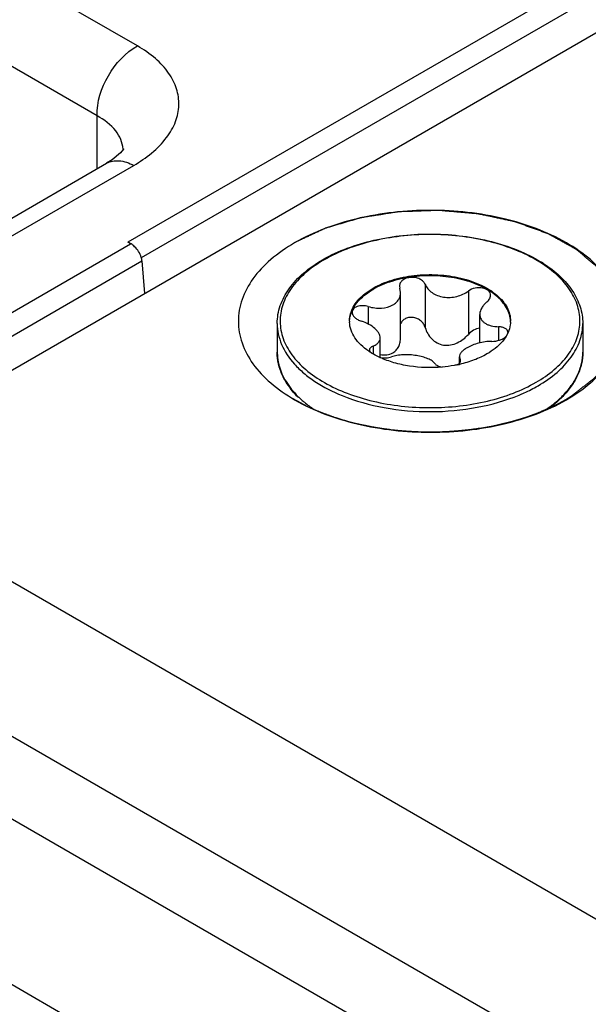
# Model space of a CAD drawing. Header units: inches. Extents: x 0 to 34, y 0 to 22.
# Tile 28 of 157: x 2.332 to 2.626, y 7.256 to 7.765. Entities that reach past the tile are written whole.
import ezdxf

# ---------------------------------------------------------------- set-up
doc = ezdxf.new("R2010")
doc.units = ezdxf.units.IN
doc.header["$LTSCALE"] = 1.87
doc.header["$MEASUREMENT"] = 0
doc.layers.get('0').update_dxf_attribs({"linetype": 'CONTINUOUS'})
doc.layers.add('02___PRT_ALL_AXES', color=7, linetype='CONTINUOUS')
doc.layers.add('COSMETIC', color=7, linetype='CONTINUOUS')

msp = doc.modelspace()

# ---------------------------------------------------------------- linework, layer by layer
at = {"color": 7, "linetype": 'CONTINUOUS'}
for p, q in [((4.0238500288, 8.5946721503), (2.3874974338, 7.6499072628)), ((4.028805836, 8.5854319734), (2.3944035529, 7.6417931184)), ((2.2327003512, 7.5291194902), (4.0352848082, 8.5698358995)), ((2.3924588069, 7.7514038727), (2.0116434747, 7.971262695)), ((2.3715922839, 7.7152622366), (1.9907773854, 7.9351208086)), ((2.3715925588, 7.6878869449), (2.3715922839, 7.7152622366)), ((2.2927768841, 7.6423819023), (2.3764911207, 7.6907151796)), ((2.3068217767, 7.641331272), (2.3905261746, 7.6896588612)), ((2.3764911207, 7.6907151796), (2.376503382, 7.6907222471)), ((2.2048011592, 7.5428469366), (2.3889180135, 7.6491486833)), ((2.3882004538, 7.6495319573), (2.3874974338, 7.6499072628)), ((2.3889180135, 7.6491486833), (2.3882004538, 7.6495319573)), ((2.2102031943, 7.5337045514), (2.3947682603, 7.6402650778)), ((2.3947682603, 7.6402650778), (2.3960812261, 7.6234469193)), ((2.5279443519, 7.6272190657), (2.528128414, 7.6260968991)), ((2.5412429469, 7.6281257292), (2.5412429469, 7.6057447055)), ((2.5284965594, 7.6238563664), (2.528128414, 7.6260968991)), ((2.5284965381, 7.6006143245), (2.5284965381, 7.6238563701)), ((2.5635847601, 7.6246695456), (2.5635847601, 7.602288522)), ((2.5117731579, 7.616654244), (2.5117731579, 7.6075815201)), ((2.5694764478, 7.5978614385), (2.5694764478, 7.6126320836)), ((2.5791718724, 7.6062279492), (2.5791718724, 7.5991704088)), ((2.5841008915, 7.6032928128), (2.5829435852, 7.6010825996)), ((2.5142457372, 7.5961838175), (2.5142457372, 7.5922718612)), ((2.5179546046, 7.5903692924), (2.5179546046, 7.6004591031)), ((2.5123913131, 7.5941025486), (2.5126352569, 7.5931979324)), ((2.5581593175, 7.5866531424), (2.5589845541, 7.5873503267)), ((2.5589344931, 7.5905998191), (2.5593026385, 7.5892137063)), ((2.5589345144, 7.5873569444), (2.5589345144, 7.590599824)), ((2.5593026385, 7.5892137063), (2.5593026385, 7.5879342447)), ((2.5594867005, 7.5885225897), (2.5593026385, 7.5892137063)), ((2.2327003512, 7.5291194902), (3.7335407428, 6.6626284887)), ((2.2124506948, 7.4609769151), (3.7132910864, 6.5944859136))]:
    msp.add_line(p, q, dxfattribs=at)
at = {"color": 3, "linetype": 'CONTINUOUS'}
for p, q in [((2.0660164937, 7.5027744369), (3.6838694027, 6.5687277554)), ((2.0288935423, 7.4384752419), (3.6467464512, 6.5044285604))]:
    msp.add_line(p, q, dxfattribs=at)
at = {"color": 7, "linetype": 'CONTINUOUS'}
msp.add_lwpolyline([(2.3852427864, 7.6981946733), (2.3851998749, 7.6981094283), (2.3836943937, 7.6961372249), (2.3793352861, 7.6925028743), (2.376503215, 7.6907225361)], dxfattribs=at)
for centre, radius, start, end in [((2.3701864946, 7.6970212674), 0.0148915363, 2.8451801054, 4.2198227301), ((2.5255923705, 7.5760303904), 0.0748476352, 119.5343765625, 119.9992714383), ((2.5251783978, 7.5779530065), 0.0725432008, 119.9993018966, 120.4726052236), ((2.5633160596, 7.5797609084), 0.0704458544, 57.837451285, 60.1357045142), ((2.5644546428, 7.5803819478), 0.0697699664, 57.0896555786, 58.4783492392), ((2.5159648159, 7.6091341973), 0.0138830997, 179.9965778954, 182.4821863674), ((2.571451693, 7.6091360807), 0.0138976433, 357.5354749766, 359.9956545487), ((2.5820124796, 7.6032987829), 0.0020071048, 0.0015068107, 1.4520090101), ((2.5317883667, 7.622717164), 0.0352357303, 235.9357533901, 236.9837442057), ((2.4927426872, 7.5934060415), 0.0280405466, 193.8577078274, 195.2020492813), ((2.5370198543, 7.632182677), 0.046061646, 245.2149251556, 245.4710009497), ((2.5203826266, 7.6040384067), 0.0139074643, 259.0978376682, 259.9095380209), ((2.5449587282, 7.6484036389), 0.0632064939, 282.0591864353, 282.8227786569), ((2.5108547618, 7.6058823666), 0.0502804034, 225.234813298, 228.1968440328), ((2.5767469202, 7.6057069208), 0.050035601, 312.659480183, 315.173899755), ((2.5777149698, 7.6038731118), 0.0483254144, 315.2294440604, 315.7227228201)]:
    msp.add_arc(centre, radius, start, end, dxfattribs=at)
for points, knots in [([(2.3715927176, 7.7152619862), (2.3713871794, 7.7224376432), (2.3760593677, 7.7367775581), (2.3861418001, 7.747993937), (2.3924588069, 7.7514038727)], [0, 0, 0, 0, 0.5000001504, 1, 1, 1, 1]), ([(2.3905261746, 7.6896588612), (2.3969616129, 7.6933742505), (2.4056528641, 7.7000765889), (2.4124913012, 7.7118606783), (2.4143816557, 7.7207131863), (2.4130777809, 7.7295683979), (2.4087331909, 7.7379038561), (2.4016862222, 7.7454083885), (2.3957441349, 7.7495069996), (2.3924588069, 7.7514038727)], [0, 0, 0, 0, 0.2803426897, 0.3986891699, 0.5077231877, 0.6152350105, 0.7295362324, 0.8568807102, 1, 1, 1, 1]), ([(2.3850376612, 7.6981170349), (2.384790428, 7.7014680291), (2.381444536, 7.7087459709), (2.3752082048, 7.7132637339), (2.3715922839, 7.7152622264)], [0, 0, 0, 0, 0.4485189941, 1, 1, 1, 1]), ([(2.3765034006, 7.6907222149), (2.3784023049, 7.6918143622), (2.383516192, 7.692680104), (2.3881888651, 7.6909140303), (2.3905261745, 7.6896588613)], [0, 0, 0, 0, 0.4522632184, 1, 1, 1, 1]), ([(2.6142725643, 7.5684647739), (2.6186336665, 7.5709826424), (2.6265452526, 7.5764311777), (2.6359989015, 7.5863657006), (2.6419797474, 7.5973667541), (2.6440531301, 7.6090336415), (2.6419812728, 7.6207022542), (2.6359984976, 7.6317003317), (2.6265439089, 7.6416401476), (2.609095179, 7.6536394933), (2.581102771, 7.6637590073), (2.5440021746, 7.6677963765), (2.5069099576, 7.6637667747), (2.4837102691, 7.6553620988), (2.4737345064, 7.6496026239)], [0, 0, 0, 0, 0.0604415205, 0.1145383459, 0.1631723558, 0.2086019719, 0.254029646, 0.3026721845, 0.3567536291, 0.4172072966, 0.5554551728, 0.7086027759, 0.8617436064, 1, 1, 1, 1]), ([(2.4886965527, 7.6411523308), (2.4925972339, 7.6433623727), (2.5011055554, 7.6472404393), (2.5149257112, 7.6513092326), (2.5298336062, 7.6537398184), (2.5452654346, 7.6544415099), (2.5606385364, 7.6533901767), (2.5753733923, 7.650622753), (2.588913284, 7.6462411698), (2.5971759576, 7.6421608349), (2.6009318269, 7.6398568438)], [0, 0, 0, 0, 0.1152159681, 0.2391433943, 0.369264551, 0.5024439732, 0.6352795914, 0.7643989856, 0.8867633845, 1, 1, 1, 1]), ([(2.5983943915, 7.6408520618), (2.5946388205, 7.6430101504), (2.5864313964, 7.6468148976), (2.5730733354, 7.6508558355), (2.5586188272, 7.6533380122), (2.5436105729, 7.6541673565), (2.5286085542, 7.6533147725), (2.5141714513, 7.6508116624), (2.5008389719, 7.6467536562), (2.4926519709, 7.6429395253), (2.4889075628, 7.6407777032)], [0, 0, 0, 0, 0.1142773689, 0.2375385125, 0.3672448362, 0.5002823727, 0.6332708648, 0.7628472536, 0.8859286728, 1, 1, 1, 1]), ([(2.3909854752, 7.6475864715), (2.39044027, 7.6481170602), (2.3896639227, 7.6487489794), (2.3888108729, 7.6492559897), (2.3886077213, 7.6493657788)], [0, 0, 0, 0, 0.7671449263, 1, 1, 1, 1]), ([(2.3947682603, 7.6402650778), (2.3947187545, 7.6408898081), (2.3941198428, 7.6436204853), (2.3925272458, 7.6460860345), (2.3909854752, 7.6475864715)], [0, 0, 0, 0, 0.2255855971, 1, 1, 1, 1]), ([(2.4737345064, 7.6496026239), (2.4693734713, 7.6470847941), (2.4614619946, 7.6416363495), (2.4520084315, 7.6317020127), (2.4460275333, 7.6207011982), (2.4439539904, 7.6090344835), (2.446025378, 7.5973662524), (2.4520082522, 7.5863674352), (2.4614599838, 7.576431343), (2.4693721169, 7.5709842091), (2.4737339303, 7.5684658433)], [0, 0, 0, 0, 0.1448723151, 0.2745372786, 0.391108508, 0.4999989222, 0.608884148, 0.725474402, 0.8551005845, 1, 1, 1, 1]), ([(2.4647293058, 7.6079295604), (2.4647293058, 7.6094761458), (2.4649971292, 7.6126007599), (2.4666082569, 7.6188389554), (2.470714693, 7.6264400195), (2.4783266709, 7.6344560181), (2.4846783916, 7.6388353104), (2.4881693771, 7.6408508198)], [0, 0, 0, 0, 0.1098391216, 0.2214529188, 0.4557754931, 0.7137141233, 1, 1, 1, 1]), ([(2.4883898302, 7.6404759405), (2.4850324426, 7.6385004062), (2.4789488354, 7.6342334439), (2.4717127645, 7.6264693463), (2.4671775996, 7.6178912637), (2.4656848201, 7.6088098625), (2.4674031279, 7.5997472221), (2.472144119, 7.5912153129), (2.4795689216, 7.5835116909), (2.4893513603, 7.5768424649), (2.5011323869, 7.5714065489), (2.5144867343, 7.5673847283), (2.5289254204, 7.5649203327), (2.5439131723, 7.5641036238), (2.5588909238, 7.5649639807), (2.5733029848, 7.5674695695), (2.5866120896, 7.5715250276), (2.5947850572, 7.5753339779), (2.5985234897, 7.57749235)], [0, 0, 0, 0, 0.0600545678, 0.1137891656, 0.1621850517, 0.2074989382, 0.2529415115, 0.301681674, 0.3558861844, 0.4164490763, 0.4831899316, 0.5551508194, 0.6308509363, 0.7084769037, 0.7860620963, 0.861650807, 0.9334507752, 1, 1, 1, 1]), ([(2.5985234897, 7.57749235), (2.601836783, 7.5794052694), (2.6078622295, 7.5835357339), (2.6151229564, 7.5910349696), (2.6198401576, 7.5993225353), (2.6217023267, 7.6081273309), (2.6205204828, 7.616993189), (2.6164184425, 7.6254304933), (2.6097000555, 7.6331287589), (2.603981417, 7.6374052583), (2.6008160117, 7.6393962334)], [0, 0, 0, 0, 0.1458863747, 0.2768250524, 0.3948303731, 0.5047759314, 0.6138624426, 0.7295738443, 0.8574069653, 1, 1, 1, 1]), ([(2.6023624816, 7.6389553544), (2.6054214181, 7.6369752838), (2.6109766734, 7.6327234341), (2.6175700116, 7.6251131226), (2.6217351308, 7.616759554), (2.6227017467, 7.6108094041), (2.6227017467, 7.6079295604)], [0, 0, 0, 0, 0.2832360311, 0.5402962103, 0.7761511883, 1, 1, 1, 1]), ([(2.5142758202, 7.6261316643), (2.5173575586, 7.6279108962), (2.5243353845, 7.6307898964), (2.5357078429, 7.6330655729), (2.5477367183, 7.6333984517), (2.5594398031, 7.6317541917), (2.5698684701, 7.6282708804), (2.577121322, 7.6238557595), (2.5813780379, 7.6195840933), (2.5836389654, 7.6162580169), (2.5850324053, 7.6127499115), (2.5853494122, 7.6103202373), (2.5853493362, 7.6091350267)], [0, 0, 0, 0, 0.1286815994, 0.2702736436, 0.4174296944, 0.5617770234, 0.6954485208, 0.8127135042, 0.8646779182, 0.9125114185, 0.9571404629, 1, 1, 1, 1]), ([(2.5853363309, 7.6091320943), (2.5852855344, 7.610308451), (2.5848686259, 7.6127119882), (2.5833554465, 7.6161584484), (2.5810019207, 7.6194174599), (2.576655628, 7.6235901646), (2.5693673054, 7.6278837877), (2.5589677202, 7.6312516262), (2.5473555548, 7.6328088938), (2.5354542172, 7.6324270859), (2.5242163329, 7.6301437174), (2.5173231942, 7.627288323), (2.5142758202, 7.6255289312)], [0, 0, 0, 0, 0.0428858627, 0.0877702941, 0.1359835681, 0.188355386, 0.3062701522, 0.4401493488, 0.5842593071, 0.7308769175, 0.8718362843, 1, 1, 1, 1]), ([(2.5412429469, 7.6281257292), (2.5410029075, 7.6287075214), (2.5401880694, 7.6298268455), (2.5383898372, 7.6310083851), (2.5361717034, 7.6317007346), (2.5337847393, 7.6318337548), (2.5315040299, 7.6313968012), (2.5295901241, 7.6304269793), (2.5282674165, 7.6289913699), (2.5279441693, 7.6277856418), (2.5279443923, 7.6272189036)], [0, 0, 0, 0, 0.1122867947, 0.2390570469, 0.378178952, 0.5221666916, 0.6614393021, 0.7879194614, 0.8988867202, 1, 1, 1, 1]), ([(2.5412429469, 7.6281257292), (2.5415813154, 7.6273056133), (2.5425808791, 7.6257077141), (2.544763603, 7.6237618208), (2.5475492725, 7.6223056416), (2.5518799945, 7.62117136), (2.5576089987, 7.621493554), (2.56182297, 7.6233682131), (2.5635847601, 7.6246695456)], [0, 0, 0, 0, 0.1045582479, 0.2181040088, 0.3409609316, 0.471516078, 0.741863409, 1, 1, 1, 1]), ([(2.5750397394, 7.6224305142), (2.5750398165, 7.6228649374), (2.5748311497, 7.6237764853), (2.573927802, 7.6249245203), (2.5725691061, 7.6257780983), (2.5702473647, 7.626488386), (2.5670304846, 7.6264112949), (2.5645945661, 7.6254154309), (2.5635847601, 7.6246695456)], [0, 0, 0, 0, 0.0952323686, 0.1971245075, 0.3123512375, 0.4417548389, 0.7247945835, 1, 1, 1, 1]), ([(2.5028821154, 7.6138255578), (2.5032926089, 7.6150166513), (2.5044532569, 7.6173928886), (2.5069890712, 7.6206400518), (2.5103056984, 7.6236225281), (2.5128861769, 7.6253293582), (2.5142758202, 7.6261316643)], [0, 0, 0, 0, 0.2209764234, 0.4592677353, 0.7185501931, 1, 1, 1, 1]), ([(2.5030744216, 7.6137499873), (2.5039829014, 7.6161090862), (2.5063118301, 7.6194700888), (2.5104423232, 7.6231115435), (2.5129370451, 7.6247559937), (2.5142758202, 7.6255289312)], [0, 0, 0, 0, 0.4593864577, 0.7190811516, 1, 1, 1, 1]), ([(2.5245183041, 7.6175301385), (2.5251266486, 7.6178813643), (2.5262391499, 7.6186880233), (2.5275280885, 7.6202300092), (2.528321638, 7.6219860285), (2.528496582, 7.6232387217), (2.5284965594, 7.6238563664)], [0, 0, 0, 0, 0.2696259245, 0.5220315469, 0.7629270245, 1, 1, 1, 1]), ([(2.5731853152, 7.6191267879), (2.5737256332, 7.6195675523), (2.5746309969, 7.6205348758), (2.5750396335, 7.6218336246), (2.5750397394, 7.6224305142)], [0, 0, 0, 0, 0.5387900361, 1, 1, 1, 1]), ([(2.5117731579, 7.616654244), (2.5107965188, 7.6169292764), (2.5088491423, 7.6172031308), (2.5064793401, 7.6168719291), (2.5049358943, 7.6161544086), (2.5040818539, 7.6154619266), (2.5035338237, 7.614613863), (2.5034114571, 7.6139757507), (2.5034114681, 7.6136673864)], [0, 0, 0, 0, 0.3042192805, 0.5821410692, 0.7032131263, 0.810748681, 0.9075419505, 1, 1, 1, 1]), ([(2.5117731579, 7.616654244), (2.5128879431, 7.616340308), (2.5151524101, 7.6158927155), (2.519494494, 7.6157421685), (2.5227412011, 7.6165041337), (2.5245183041, 7.6175301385)], [0, 0, 0, 0, 0.2665227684, 0.5277713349, 1, 1, 1, 1]), ([(2.5731853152, 7.6191267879), (2.5726221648, 7.618667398), (2.5716038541, 7.6176984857), (2.5700878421, 7.6156347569), (2.5694766, 7.6137954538), (2.5694764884, 7.612632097)], [0, 0, 0, 0, 0.2840064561, 0.5453772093, 1, 1, 1, 1]), ([(2.5020817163, 7.6091350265), (2.5020817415, 7.6095286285), (2.502148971, 7.6111185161), (2.5024922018, 7.6126941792), (2.5028821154, 7.6138255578)], [0, 0, 0, 0, 0.2475040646, 1, 1, 1, 1]), ([(2.502094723, 7.6091320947), (2.5021115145, 7.609520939), (2.5022452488, 7.6110938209), (2.5026473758, 7.6126410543), (2.5030744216, 7.6137499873)], [0, 0, 0, 0, 0.2467197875, 1, 1, 1, 1]), ([(2.5034114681, 7.6136673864), (2.5034114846, 7.6132027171), (2.503707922, 7.6121883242), (2.5047808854, 7.6109013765), (2.5063446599, 7.6098175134), (2.5075895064, 7.6092963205), (2.5082591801, 7.6090826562)], [0, 0, 0, 0, 0.1976636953, 0.4300684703, 0.7009821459, 1, 1, 1, 1]), ([(2.5694764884, 7.612632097), (2.5694764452, 7.6121818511), (2.5695905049, 7.6112795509), (2.5701291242, 7.6100130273), (2.5710119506, 7.6088999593), (2.5722006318, 7.6079691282), (2.5736546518, 7.6072302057), (2.5759722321, 7.6064809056), (2.5778703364, 7.6062615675), (2.5791718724, 7.6062279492)], [0, 0, 0, 0, 0.1050931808, 0.2093465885, 0.3173653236, 0.4331130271, 0.559083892, 0.6961034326, 1, 1, 1, 1]), ([(2.4647293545, 7.6079295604), (2.4647293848, 7.6061044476), (2.4651203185, 7.6023922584), (2.4674882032, 7.594959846), (2.4721863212, 7.5880438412), (2.4784893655, 7.5820200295), (2.4864821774, 7.5761027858), (2.4933911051, 7.5726128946), (2.4982724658, 7.5706306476)], [0, 0, 0, 0, 0.1032475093, 0.2093685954, 0.4387650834, 0.5658888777, 0.7019590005, 1, 1, 1, 1]), ([(2.5120520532, 7.5935275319), (2.5105886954, 7.5945170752), (2.5079327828, 7.5966208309), (2.5047646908, 7.600318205), (2.5027139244, 7.6043165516), (2.5021545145, 7.607154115), (2.5020947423, 7.6085329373)], [0, 0, 0, 0, 0.2843141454, 0.5421548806, 0.7778764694, 1, 1, 1, 1]), ([(2.5179545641, 7.6004591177), (2.5179546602, 7.6012878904), (2.5174940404, 7.6026117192), (2.5163975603, 7.6041406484), (2.5147655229, 7.6058011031), (2.5120699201, 7.6076195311), (2.5095955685, 7.6086562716), (2.5082591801, 7.6090826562)], [0, 0, 0, 0, 0.1821884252, 0.2916245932, 0.4139421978, 0.6916322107, 1, 1, 1, 1]), ([(2.5412429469, 7.6057447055), (2.5410564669, 7.6063811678), (2.5404919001, 7.6076271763), (2.5391455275, 7.609213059), (2.5373655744, 7.6104054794), (2.535291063, 7.6110723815), (2.5331227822, 7.6111223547), (2.531098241, 7.6105288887), (2.5294501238, 7.6093532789), (2.5287075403, 7.6082589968), (2.5284483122, 7.6076825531)], [0, 0, 0, 0, 0.1209512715, 0.2457279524, 0.3747745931, 0.5066323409, 0.6378655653, 0.7645296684, 0.8847330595, 1, 1, 1, 1]), ([(2.5840189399, 7.6033496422), (2.5840090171, 7.6037408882), (2.5837061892, 7.6045905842), (2.5825866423, 7.6054996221), (2.5810182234, 7.60607276), (2.5798169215, 7.6062112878), (2.5791718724, 7.6062279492)], [0, 0, 0, 0, 0.1915268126, 0.4134120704, 0.684225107, 1, 1, 1, 1]), ([(2.5853364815, 7.6085384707), (2.5853174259, 7.6080956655), (2.5851546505, 7.6062991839), (2.5846418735, 7.6045394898), (2.5841008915, 7.6032928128)], [0, 0, 0, 0, 0.2459287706, 1, 1, 1, 1]), ([(2.5995674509, 7.5756841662), (2.6030338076, 7.5776854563), (2.609321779, 7.5820159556), (2.6168347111, 7.5899063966), (2.6208696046, 7.5973424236), (2.6224414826, 7.6034079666), (2.6227017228, 7.6064338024), (2.622701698, 7.6079295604)], [0, 0, 0, 0, 0.2895262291, 0.5485595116, 0.7815801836, 0.8918049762, 1, 1, 1, 1]), ([(2.5412429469, 7.6057447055), (2.5415556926, 7.6046772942), (2.5424449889, 7.6025883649), (2.5445154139, 7.5998450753), (2.5473168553, 7.5977131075), (2.5507351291, 7.596559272), (2.5543990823, 7.5966396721), (2.5578916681, 7.5977986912), (2.5610069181, 7.5997257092), (2.5627876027, 7.6013892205), (2.5635847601, 7.602288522)], [0, 0, 0, 0, 0.1180816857, 0.2383978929, 0.3611138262, 0.4862649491, 0.6138563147, 0.7431188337, 0.8724205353, 1, 1, 1, 1]), ([(2.5694807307, 7.6054343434), (2.5683583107, 7.605312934), (2.5661489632, 7.6045767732), (2.5643379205, 7.6031381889), (2.5635847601, 7.602288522)], [0, 0, 0, 0, 0.4985745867, 1, 1, 1, 1]), ([(2.5829435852, 7.6010825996), (2.5824125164, 7.600220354), (2.5797733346, 7.5966222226), (2.5761289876, 7.593855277), (2.5731552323, 7.5921383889)], [0, 0, 0, 0, 0.2277474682, 1, 1, 1, 1]), ([(2.5756578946, 7.5986563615), (2.5770200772, 7.5986661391), (2.57904679, 7.599001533), (2.5814296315, 7.6000117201), (2.5824479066, 7.6007077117), (2.5828662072, 7.6010966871)], [0, 0, 0, 0, 0.5278152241, 0.7786758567, 1, 1, 1, 1]), ([(2.5142457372, 7.5961838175), (2.5139723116, 7.5960726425), (2.5134764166, 7.5958245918), (2.5128694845, 7.5953308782), (2.5124801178, 7.5947479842), (2.5123913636, 7.5943112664), (2.5123913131, 7.5941025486)], [0, 0, 0, 0, 0.300304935, 0.5603052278, 0.7876465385, 1, 1, 1, 1]), ([(2.5142457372, 7.5961838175), (2.5147923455, 7.5964060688), (2.5157858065, 7.5969029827), (2.5170045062, 7.5979041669), (2.5177853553, 7.5991118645), (2.517954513, 7.6000190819), (2.5179545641, 7.6004591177)], [0, 0, 0, 0, 0.2950930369, 0.5516921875, 0.7799367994, 1, 1, 1, 1]), ([(2.5245183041, 7.5927135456), (2.5251691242, 7.5930892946), (2.5263614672, 7.5940637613), (2.5276200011, 7.5960062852), (2.5283470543, 7.5982414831), (2.5284966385, 7.5998183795), (2.5284965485, 7.6006143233)], [0, 0, 0, 0, 0.2439605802, 0.4899102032, 0.741612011, 1, 1, 1, 1]), ([(2.5756578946, 7.5986563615), (2.5733659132, 7.5986399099), (2.5699447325, 7.5981518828), (2.5657318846, 7.596782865), (2.5637928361, 7.5958717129), (2.5629127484, 7.5953635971)], [0, 0, 0, 0, 0.5179593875, 0.7703491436, 1, 1, 1, 1]), ([(2.4647293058, 7.5931194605), (2.4647293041, 7.5925817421), (2.4647954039, 7.5904199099), (2.4651292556, 7.5882672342), (2.4655183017, 7.5866900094)], [0, 0, 0, 0, 0.2486885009, 1, 1, 1, 1]), ([(2.4753853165, 7.5698621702), (2.473722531, 7.5715406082), (2.4707287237, 7.5750361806), (2.4673091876, 7.5808282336), (2.4652056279, 7.5868950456), (2.4647293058, 7.5910685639), (2.4647293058, 7.5931194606)], [0, 0, 0, 0, 0.2703677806, 0.5240184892, 0.7653052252, 1, 1, 1, 1]), ([(2.5177100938, 7.5903639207), (2.5172543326, 7.5905743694), (2.5154997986, 7.591419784), (2.5138013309, 7.5923837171), (2.5125892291, 7.5931714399)], [0, 0, 0, 0, 0.2577570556, 1, 1, 1, 1]), ([(2.5179559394, 7.5918955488), (2.5190956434, 7.5916821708), (2.5213630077, 7.5915140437), (2.5235827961, 7.5921734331), (2.5245183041, 7.5927135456)], [0, 0, 0, 0, 0.5176977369, 1, 1, 1, 1]), ([(2.5461881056, 7.5871848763), (2.5458204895, 7.5877149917), (2.5447101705, 7.5887116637), (2.5425419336, 7.5898310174), (2.5397974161, 7.5907291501), (2.5366375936, 7.5913689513), (2.5332604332, 7.5917226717), (2.5298843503, 7.5917535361), (2.5267241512, 7.5914361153), (2.5247448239, 7.5909574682), (2.5238462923, 7.5906410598)], [0, 0, 0, 0, 0.0822251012, 0.1857464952, 0.3096786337, 0.4490164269, 0.5960020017, 0.7418563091, 0.8785803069, 1, 1, 1, 1]), ([(2.5629127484, 7.5953635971), (2.5623231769, 7.5950232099), (2.5612662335, 7.5943304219), (2.5599784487, 7.5931453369), (2.559146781, 7.5919086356), (2.5589344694, 7.5910117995), (2.5589344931, 7.5905998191)], [0, 0, 0, 0, 0.3163960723, 0.5851484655, 0.8085292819, 1, 1, 1, 1]), ([(2.5731552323, 7.5921383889), (2.5710480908, 7.5909218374), (2.5664259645, 7.5887910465), (2.5615518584, 7.5873573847), (2.5589865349, 7.5867734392)], [0, 0, 0, 0, 0.4804670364, 1, 1, 1, 1]), ([(2.6122346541, 7.570433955), (2.6138757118, 7.5720862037), (2.6168226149, 7.5755153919), (2.6201812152, 7.5811816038), (2.6222372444, 7.587084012), (2.6227017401, 7.5911337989), (2.6227017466, 7.5931194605)], [0, 0, 0, 0, 0.2728528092, 0.5271041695, 0.7673441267, 1, 1, 1, 1]), ([(2.6227017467, 7.5931194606), (2.6227017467, 7.5910955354), (2.6222382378, 7.5869786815), (2.6201900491, 7.5809889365), (2.6168581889, 7.5752632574), (2.6139373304, 7.5717999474), (2.6123145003, 7.5701356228)], [0, 0, 0, 0, 0.2350328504, 0.4765000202, 0.7300558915, 1, 1, 1, 1]), ([(2.4656833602, 7.5860531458), (2.466465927, 7.5831729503), (2.4690906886, 7.5773734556), (2.4731186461, 7.5724936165), (2.4754471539, 7.5701833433)], [0, 0, 0, 0, 0.4764139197, 1, 1, 1, 1]), ([(2.5499749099, 7.5853712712), (2.5443530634, 7.5848775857), (2.535888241, 7.5851244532), (2.5251993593, 7.5874209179), (2.5202191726, 7.5892184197), (2.5178971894, 7.5902780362)], [0, 0, 0, 0, 0.5170747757, 0.7661468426, 1, 1, 1, 1]), ([(2.5179459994, 7.5903460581), (2.5189875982, 7.5901606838), (2.5209813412, 7.5900277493), (2.522972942, 7.5903335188), (2.5238462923, 7.5906410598)], [0, 0, 0, 0, 0.533280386, 1, 1, 1, 1]), ([(2.5461881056, 7.5871848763), (2.5465251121, 7.5866989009), (2.5477729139, 7.5858934), (2.5491360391, 7.5855317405), (2.549942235, 7.5853942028)], [0, 0, 0, 0, 0.4196547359, 1, 1, 1, 1]), ([(2.5581639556, 7.5865919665), (2.5574980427, 7.5864496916), (2.5547890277, 7.5859161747), (2.5520468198, 7.5855532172), (2.5499749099, 7.5853712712)], [0, 0, 0, 0, 0.2466443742, 1, 1, 1, 1]), ([(2.5589845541, 7.5873503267), (2.5591362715, 7.5875244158), (2.5593852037, 7.587886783), (2.5594867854, 7.5883212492), (2.5594866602, 7.5885223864)], [0, 0, 0, 0, 0.5344689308, 1, 1, 1, 1]), ([(2.5898318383, 7.5709070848), (2.5906899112, 7.5712633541), (2.594008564, 7.5726999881), (2.5972403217, 7.5743406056), (2.5995674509, 7.5756841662)], [0, 0, 0, 0, 0.2569236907, 1, 1, 1, 1]), ([(2.4982724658, 7.5706306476), (2.5052774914, 7.5677860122), (2.5204537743, 7.5636146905), (2.5441305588, 7.5616279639), (2.5677658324, 7.5637558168), (2.5828760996, 7.568019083), (2.5898318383, 7.5709070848)], [0, 0, 0, 0, 0.2425064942, 0.5006453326, 0.7584275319, 1, 1, 1, 1]), ([(2.4737339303, 7.5684658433), (2.4837090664, 7.5627065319), (2.5069080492, 7.554300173), (2.5440021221, 7.550273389), (2.581096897, 7.5542998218), (2.6042966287, 7.5627051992), (2.6142725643, 7.5684647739)], [0, 0, 0, 0, 0.2372146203, 0.4999968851, 0.7627684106, 1, 1, 1, 1]), ([(2.4773391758, 7.5684013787), (2.4778199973, 7.5679710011), (2.4798305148, 7.5662370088), (2.4819638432, 7.564646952), (2.4836279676, 7.5635208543)], [0, 0, 0, 0, 0.2430852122, 1, 1, 1, 1]), ([(2.6045540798, 7.5640367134), (2.6051030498, 7.5644194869), (2.607215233, 7.5659418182), (2.6092306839, 7.567600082), (2.6106530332, 7.5689110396)], [0, 0, 0, 0, 0.2570459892, 1, 1, 1, 1]), ([(2.6120227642, 7.5698389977), (2.6115880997, 7.5694008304), (2.6097693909, 7.567635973), (2.607820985, 7.5660062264), (2.6062940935, 7.5648476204)], [0, 0, 0, 0, 0.2435735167, 1, 1, 1, 1])]:
    msp.add_open_spline(points, degree=3, knots=knots, dxfattribs=at)
msp.add_open_spline([(2.4754084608, 7.5698388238), (2.475400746, 7.569846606), (2.4753930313, 7.5698543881), (2.4753853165, 7.5698621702)], degree=3, dxfattribs=at)
at = {"layer": '02___PRT_ALL_AXES', "color": 7, "linetype": 'CONTINUOUS'}
for p, q in [((2.4647293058, 7.6079295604), (2.4647293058, 7.5931194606)), ((2.6227017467, 7.6079295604), (2.6227017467, 7.5931194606))]:
    msp.add_line(p, q, dxfattribs=at)
at = {"layer": 'COSMETIC', "color": 7, "linetype": 'CONTINUOUS'}
for p, q in [((2.4721081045, 7.5694891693), (2.4749485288, 7.56784704)), ((2.4749485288, 7.5678470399), (2.4781053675, 7.5661688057)), ((2.4781053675, 7.5661688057), (2.4807137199, 7.5648866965)), ((2.6100714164, 7.5665522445), (2.6138697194, 7.5686324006)), ((2.6138697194, 7.5686324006), (2.6167459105, 7.5703640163)), ((2.48071372, 7.5648866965), (2.4837811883, 7.5634884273)), ((2.5942192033, 7.5598321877), (2.599510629, 7.5617717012)), ((2.4950120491, 7.5592321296), (2.4986743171, 7.5580984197)), ((2.4986743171, 7.5580984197), (2.4995024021, 7.5578576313)), ((2.499502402, 7.5578576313), (2.5015657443, 7.557281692)), ((2.5015657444, 7.557281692), (2.5024156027, 7.5570542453)), ((2.5024156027, 7.5570542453), (2.505195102, 7.5563490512)), ((2.5051951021, 7.5563490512), (2.5101088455, 7.5552416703)), ((2.5753606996, 7.5548473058), (2.5777403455, 7.5553291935)), ((2.5777403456, 7.5553291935), (2.5868963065, 7.55756523)), ((2.5868963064, 7.5575652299), (2.5881567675, 7.5579234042)), ((2.5881567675, 7.5579234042), (2.5910475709, 7.5587941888)), ((2.5910475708, 7.5587941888), (2.5942192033, 7.5598321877)), ((2.5234558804, 7.5530624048), (2.5290196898, 7.552487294)), ((2.5466392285, 7.551880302), (2.5537317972, 7.5521480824)), ((2.5693244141, 7.5537964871), (2.5753606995, 7.5548473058))]:
    msp.add_line(p, q, dxfattribs=at)
for points, knots in [([(2.6167459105, 7.5703640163), (2.6176982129, 7.5711016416), (2.6191266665, 7.5722080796), (2.6210312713, 7.5736833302), (2.6224597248, 7.5747897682), (2.6238881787, 7.575896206), (2.6250785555, 7.576818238), (2.6260308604, 7.5775558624), (2.6267450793, 7.5781090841), (2.627340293, 7.5785700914), (2.6278163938, 7.5789389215), (2.6281736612, 7.5792154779), (2.6284707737, 7.5794461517), (2.6286799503, 7.5796072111), (2.6287976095, 7.5796998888), (2.6289222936, 7.5797901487), (2.6290277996, 7.5799203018), (2.629195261, 7.5801290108), (2.6294050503, 7.5803897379), (2.6296565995, 7.5807026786), (2.6299920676, 7.5811199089), (2.630411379, 7.5816414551), (2.6309145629, 7.5822673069), (2.6315854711, 7.5831017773), (2.6324241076, 7.5841448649), (2.633430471, 7.5853965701), (2.6342691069, 7.5864396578), (2.6349400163, 7.5872741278), (2.6354431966, 7.5878999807), (2.6359463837, 7.5885258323), (2.6363656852, 7.5890473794), (2.6367011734, 7.5894646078), (2.6369526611, 7.5897775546), (2.6371626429, 7.5900382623), (2.6373297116, 7.5902470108), (2.6374255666, 7.5903640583), (2.6374864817, 7.590442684), (2.6375222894, 7.5904809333), (2.6375372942, 7.590523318), (2.6375720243, 7.5906071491), (2.6376445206, 7.5907893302), (2.6378031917, 7.5911812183), (2.6380285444, 7.5917413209), (2.6382995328, 7.5924133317), (2.6386606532, 7.5933093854), (2.6391121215, 7.594429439), (2.6396538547, 7.595773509), (2.6401955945, 7.5971175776), (2.6407373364, 7.5984616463), (2.6411887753, 7.5995817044), (2.6415048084, 7.6003657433), (2.6416853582, 7.6008137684), (2.6418208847, 7.6011497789), (2.6419334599, 7.6014298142), (2.6420243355, 7.601653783), (2.6420902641, 7.601821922), (2.6421522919, 7.601961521), (2.6421494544, 7.6020770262), (2.6421557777, 7.6021918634), (2.6421605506, 7.6023356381), (2.6421745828, 7.6026805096), (2.6421945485, 7.6031978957), (2.6422217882, 7.6038876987), (2.6422488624, 7.6045775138), (2.6422850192, 7.6054972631), (2.6423301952, 7.6066469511), (2.6423844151, 7.6080265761), (2.6424295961, 7.6091762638), (2.6424657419, 7.6100960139), (2.6424928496, 7.6107858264), (2.6425199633, 7.6114756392), (2.6425425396, 7.6120504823), (2.642560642, 7.6125103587), (2.6425741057, 7.6128552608), (2.642585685, 7.6131426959), (2.6425941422, 7.6133726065), (2.6426012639, 7.613516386), (2.6426027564, 7.6136312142), (2.6426153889, 7.6137178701), (2.6425840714, 7.6138024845), (2.6425491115, 7.6139156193), (2.6425030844, 7.6140569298), (2.6424307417, 7.6142830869), (2.6423398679, 7.6145657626), (2.6421947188, 7.6150180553), (2.6420131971, 7.6155834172), (2.6417228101, 7.6164879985), (2.64135981, 7.6176187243), (2.6409242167, 7.6189755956), (2.6404886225, 7.620332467), (2.6400530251, 7.6216893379), (2.6396900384, 7.622820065), (2.6394359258, 7.6236115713), (2.6392907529, 7.6240638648), (2.6391817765, 7.6244030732), (2.6390731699, 7.6247423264), (2.6389906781, 7.6249966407), (2.6389372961, 7.6251663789), (2.6389126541, 7.6252368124), (2.638898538, 7.6252938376), (2.6388639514, 7.6253483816), (2.6387939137, 7.6254426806), (2.6386988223, 7.6255779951), (2.6385439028, 7.625794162), (2.638351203, 7.6260644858), (2.6380423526, 7.6264969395), (2.6376564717, 7.6270375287), (2.6371933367, 7.6276862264), (2.6365758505, 7.6285511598), (2.6358039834, 7.6296323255), (2.6348777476, 7.6309297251), (2.6339515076, 7.6322271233), (2.6331796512, 7.6333082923), (2.6325621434, 7.634173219), (2.6321762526, 7.6347138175), (2.6318674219, 7.6351462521), (2.6316361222, 7.6354706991), (2.6314035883, 7.6357946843), (2.6312136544, 7.6360661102), (2.6310731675, 7.63625329), (2.63100465, 7.6363646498), (2.6309201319, 7.6364357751), (2.6308360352, 7.636507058), (2.6307237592, 7.6366020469), (2.6305273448, 7.636768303), (2.6302467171, 7.6370057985), (2.6297977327, 7.6373857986), (2.6292364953, 7.6378607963), (2.6283385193, 7.6386207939), (2.6272160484, 7.6395707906), (2.6258690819, 7.640710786), (2.6245221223, 7.6418507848), (2.6231751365, 7.6429907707), (2.6220527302, 7.6439407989), (2.6211546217, 7.644700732), (2.6205937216, 7.645175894), (2.6201440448, 7.6455555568), (2.61986518, 7.6457939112), (2.6196370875, 7.645982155), (2.6195059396, 7.6461053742), (2.6193561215, 7.6461820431), (2.6192141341, 7.6462625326), (2.6189620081, 7.6464016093), (2.6186037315, 7.6466012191), (2.6180294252, 7.6469200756), (2.6173119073, 7.6473188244), (2.6164507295, 7.6477972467), (2.6153025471, 7.6484351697), (2.6138673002, 7.6492325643), (2.6121450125, 7.650189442), (2.6104227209, 7.6511463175), (2.6089874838, 7.6519437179), (2.6078392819, 7.6525816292), (2.6069781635, 7.6530600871), (2.6062604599, 7.6534587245), (2.6056865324, 7.6537778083), (2.6053272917, 7.6539768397), (2.6050768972, 7.6541169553), (2.6049321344, 7.6541957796), (2.6047936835, 7.6542792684), (2.6045753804, 7.6543501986), (2.6042408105, 7.654474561), (2.6038175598, 7.6546262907), (2.6031431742, 7.6548711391), (2.6022992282, 7.655176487), (2.6009494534, 7.655665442), (2.5992620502, 7.6562764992), (2.5972372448, 7.6570098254), (2.5952124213, 7.6577431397), (2.5931875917, 7.6584764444), (2.591500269, 7.6590875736), (2.5901503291, 7.6595763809), (2.5893068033, 7.6598821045), (2.5886315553, 7.6601261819), (2.5882105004, 7.6602798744), (2.587871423, 7.6604002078), (2.5875404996, 7.6605301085), (2.5870684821, 7.6606240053), (2.5865096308, 7.6607455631), (2.5857618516, 7.6609045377), (2.5848280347, 7.6611043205), (2.5837070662, 7.6613436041), (2.5822125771, 7.6616628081), (2.5803444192, 7.6620617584), (2.5781026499, 7.6625405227), (2.5758608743, 7.663019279), (2.5739927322, 7.6634182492), (2.5724982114, 7.6637374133), (2.5713773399, 7.6639768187), (2.5704432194, 7.6641762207), (2.5696960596, 7.664335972), (2.5692287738, 7.6644352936), (2.5688556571, 7.6645159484), (2.5686208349, 7.6645636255), (2.5684366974, 7.6646080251), (2.5682389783, 7.6646295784), (2.5678866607, 7.6646566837), (2.5673866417, 7.6647009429), (2.5665847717, 7.6647686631), (2.5655830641, 7.6648543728), (2.5639799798, 7.6649909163), (2.5619762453, 7.6651617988), (2.559571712, 7.6653667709), (2.5571671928, 7.6655717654), (2.5547626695, 7.6657767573), (2.5527589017, 7.6659475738), (2.5511558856, 7.6660842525), (2.5499536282, 7.666186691), (2.549051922, 7.6662637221), (2.5484508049, 7.6663147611), (2.5482003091, 7.6663364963), (2.5479999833, 7.6663527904), (2.5478495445, 7.6663680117), (2.5477007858, 7.6663573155), (2.5474024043, 7.666349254), (2.5469551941, 7.6663315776), (2.5461598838, 7.6663043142), (2.5451658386, 7.6662688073), (2.5439729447, 7.6662268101), (2.5423824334, 7.6661706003), (2.5403942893, 7.6661004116), (2.5380085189, 7.6660161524), (2.5356227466, 7.6659319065), (2.5336346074, 7.6658616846), (2.5320440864, 7.6658055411), (2.5308512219, 7.6657633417), (2.5296582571, 7.6657214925), (2.5286644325, 7.6656855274), (2.5280178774, 7.6656641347), (2.5277200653, 7.6656521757), (2.5275200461, 7.665649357), (2.5272808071, 7.6656082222), (2.5269923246, 7.6655637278), (2.5266081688, 7.6655027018), (2.5261278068, 7.6654270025), (2.525551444, 7.6653359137), (2.5247829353, 7.6652145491), (2.5234380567, 7.6650021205), (2.5215167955, 7.6646986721), (2.5192112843, 7.6643345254), (2.5169057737, 7.6639703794), (2.5146002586, 7.6636062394), (2.5126790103, 7.6633027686), (2.5111419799, 7.663060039), (2.510181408, 7.6629082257), (2.5094127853, 7.662787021), (2.5088367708, 7.6626954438), (2.508355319, 7.6626212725), (2.5080211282, 7.662565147), (2.5078257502, 7.662539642), (2.5076528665, 7.6624806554), (2.5074290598, 7.6624183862), (2.5070752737, 7.6623123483), (2.5066315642, 7.6621819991), (2.5060997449, 7.6620246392), (2.5053904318, 7.6618151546), (2.504503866, 7.6615531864), (2.5030853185, 7.6611341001), (2.5013121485, 7.6606102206), (2.4991843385, 7.6599815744), (2.4970565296, 7.6593529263), (2.4952833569, 7.6588290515), (2.4938648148, 7.6584099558), (2.4928009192, 7.6580956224), (2.4919143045, 7.6578337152), (2.4912050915, 7.6576241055), (2.4906729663, 7.6574671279), (2.4902302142, 7.6573355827), (2.4899189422, 7.6572449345), (2.4897651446, 7.6571976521), (2.4896743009, 7.6571737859), (2.4895985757, 7.657133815), (2.4894987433, 7.657089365), (2.4893419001, 7.6570151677), (2.4890660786, 7.6568867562), (2.4886727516, 7.6567025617), (2.488200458, 7.6564818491), (2.4875708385, 7.6561874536), (2.4867837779, 7.6558194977), (2.4858393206, 7.6553779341), (2.4845800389, 7.6547891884), (2.4830059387, 7.6540532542), (2.4811170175, 7.6531701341), (2.4792280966, 7.6522870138), (2.4767095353, 7.6511095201), (2.4748206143, 7.6502263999), (2.4735613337, 7.649637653)], [0, 0, 0, 0, 0.015625, 0.0234375, 0.03125, 0.0390625, 0.046875, 0.05078125, 0.0546875, 0.05859375, 0.060546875, 0.0625, 0.064453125, 0.0654296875, 0.0659179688, 0.06640625, 0.0673828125, 0.068359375, 0.0703125, 0.072265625, 0.07421875, 0.078125, 0.08203125, 0.0859375, 0.09375, 0.1015625, 0.109375, 0.11328125, 0.1171875, 0.12109375, 0.125, 0.126953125, 0.12890625, 0.130859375, 0.1318359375, 0.1328125, 0.1330566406, 0.1333007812, 0.1335449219, 0.1337890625, 0.134765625, 0.13671875, 0.140625, 0.14453125, 0.1484375, 0.15625, 0.1640625, 0.171875, 0.1796875, 0.1875, 0.19140625, 0.193359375, 0.1953125, 0.197265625, 0.1982421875, 0.19921875, 0.2001953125, 0.2006835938, 0.201171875, 0.2021484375, 0.203125, 0.20703125, 0.2109375, 0.21484375, 0.21875, 0.2265625, 0.234375, 0.2421875, 0.24609375, 0.25, 0.25390625, 0.2578125, 0.259765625, 0.26171875, 0.263671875, 0.2646484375, 0.265625, 0.2661132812, 0.2666015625, 0.2670898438, 0.267578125, 0.2685546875, 0.26953125, 0.271484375, 0.2734375, 0.27734375, 0.28125, 0.2890625, 0.296875, 0.3046875, 0.3125, 0.3203125, 0.32421875, 0.326171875, 0.328125, 0.330078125, 0.33203125, 0.3325195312, 0.3330078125, 0.3332519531, 0.3334960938, 0.333984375, 0.3349609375, 0.3359375, 0.337890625, 0.33984375, 0.34375, 0.34765625, 0.3515625, 0.359375, 0.3671875, 0.375, 0.3828125, 0.38671875, 0.390625, 0.392578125, 0.39453125, 0.396484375, 0.3984375, 0.3994140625, 0.3999023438, 0.400390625, 0.4008789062, 0.4013671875, 0.40234375, 0.404296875, 0.40625, 0.41015625, 0.4140625, 0.421875, 0.4296875, 0.4375, 0.4453125, 0.453125, 0.45703125, 0.4609375, 0.462890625, 0.46484375, 0.4658203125, 0.466796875, 0.4672851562, 0.4677734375, 0.46875, 0.470703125, 0.47265625, 0.4765625, 0.48046875, 0.484375, 0.4921875, 0.5, 0.5078125, 0.515625, 0.51953125, 0.5234375, 0.52734375, 0.529296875, 0.53125, 0.5322265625, 0.5327148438, 0.533203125, 0.5341796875, 0.53515625, 0.537109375, 0.5390625, 0.54296875, 0.546875, 0.5546875, 0.5625, 0.5703125, 0.578125, 0.5859375, 0.58984375, 0.59375, 0.595703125, 0.59765625, 0.5986328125, 0.599609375, 0.6015625, 0.603515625, 0.60546875, 0.609375, 0.61328125, 0.6171875, 0.625, 0.6328125, 0.640625, 0.6484375, 0.65234375, 0.65625, 0.66015625, 0.662109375, 0.6640625, 0.6650390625, 0.666015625, 0.6665039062, 0.6669921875, 0.66796875, 0.669921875, 0.671875, 0.67578125, 0.6796875, 0.6875, 0.6953125, 0.703125, 0.7109375, 0.71875, 0.72265625, 0.7265625, 0.73046875, 0.7314453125, 0.732421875, 0.7329101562, 0.7333984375, 0.7338867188, 0.734375, 0.736328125, 0.73828125, 0.7421875, 0.74609375, 0.75, 0.7578125, 0.765625, 0.7734375, 0.78125, 0.78515625, 0.7890625, 0.79296875, 0.796875, 0.798828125, 0.7993164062, 0.7998046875, 0.80078125, 0.8017578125, 0.802734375, 0.8046875, 0.806640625, 0.80859375, 0.8125, 0.8203125, 0.828125, 0.8359375, 0.84375, 0.8515625, 0.85546875, 0.859375, 0.861328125, 0.86328125, 0.865234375, 0.8662109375, 0.8666992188, 0.8671875, 0.8681640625, 0.869140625, 0.87109375, 0.873046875, 0.875, 0.87890625, 0.8828125, 0.890625, 0.8984375, 0.90625, 0.9140625, 0.91796875, 0.921875, 0.92578125, 0.927734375, 0.9296875, 0.931640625, 0.9326171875, 0.9331054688, 0.9333496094, 0.93359375, 0.9340820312, 0.9345703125, 0.935546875, 0.9375, 0.939453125, 0.94140625, 0.9453125, 0.94921875, 0.953125, 0.9609375, 0.96875, 0.9765625, 0.984375, 1, 1, 1, 1]), ([(2.5995106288, 7.5617717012), (2.5999370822, 7.5619429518), (2.6005776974, 7.5621991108), (2.6014281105, 7.5625435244), (2.6019516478, 7.5627656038), (2.6023716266, 7.562941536), (2.6026352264, 7.5630524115), (2.6028171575, 7.5631284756), (2.6029252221, 7.5631743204), (2.6030487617, 7.5632291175), (2.6031978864, 7.5632945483), (2.6034394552, 7.5634009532), (2.603740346, 7.5635333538), (2.6041020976, 7.5636925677), (2.6044027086, 7.5638249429), (2.6046146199, 7.5639180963), (2.6047334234, 7.5639705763), (2.6048289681, 7.5640120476), (2.6048998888, 7.5640454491), (2.6050030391, 7.5640927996), (2.6051795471, 7.5641743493), (2.6054338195, 7.5642915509), (2.6057379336, 7.564431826), (2.6059919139, 7.5645490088), (2.60619428, 7.5646422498), (2.6063225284, 7.5647016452), (2.6064210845, 7.5647466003), (2.6065343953, 7.5648009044), (2.6067395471, 7.5649002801), (2.607029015, 7.5650399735), (2.60737801, 7.5652085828), (2.6077262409, 7.5653769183), (2.6080758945, 7.5655453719), (2.6084206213, 7.5657136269), (2.608857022, 7.5659371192), (2.609410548, 7.5662167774), (2.6098509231, 7.5664404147), (2.6100714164, 7.5665522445)], [0, 0, 0, 0, 0.125, 0.1875, 0.25, 0.28125, 0.3125, 0.328125, 0.3359375, 0.34375, 0.359375, 0.375, 0.40625, 0.4375, 0.46875, 0.484375, 0.4921875, 0.5, 0.5078125, 0.515625, 0.53125, 0.5625, 0.59375, 0.625, 0.640625, 0.65625, 0.6640625, 0.671875, 0.6875, 0.71875, 0.75, 0.78125, 0.8125, 0.84375, 0.875, 0.9375, 1, 1, 1, 1]), ([(2.4837811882, 7.5634884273), (2.4841984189, 7.5633097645), (2.4848233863, 7.5630410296), (2.4856601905, 7.5626856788), (2.4861918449, 7.562470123), (2.4866146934, 7.562296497), (2.4868808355, 7.5621876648), (2.4870637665, 7.5621124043), (2.4871735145, 7.5620679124), (2.4873028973, 7.5620178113), (2.4874579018, 7.5619571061), (2.4877096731, 7.5618589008), (2.4880230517, 7.5617365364), (2.4883998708, 7.561589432), (2.4887131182, 7.5614672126), (2.4889336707, 7.5613810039), (2.4890577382, 7.5613327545), (2.4891563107, 7.5612937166), (2.4892337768, 7.5612655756), (2.4893444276, 7.5612242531), (2.4895346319, 7.5611537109), (2.4898081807, 7.5610520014), (2.4901355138, 7.5609303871), (2.4904089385, 7.5608288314), (2.4906265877, 7.5607478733), (2.4907650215, 7.5606966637), (2.4908702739, 7.5606570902), (2.4909955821, 7.5606124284), (2.491224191, 7.560531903), (2.49154589, 7.5604181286), (2.491934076, 7.5602809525), (2.4923214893, 7.5601443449), (2.4928392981, 7.5599600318), (2.4937349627, 7.5596582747), (2.4945009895, 7.5594030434), (2.4950120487, 7.5592321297)], [0, 0, 0, 0, 0.125, 0.1875, 0.25, 0.28125, 0.3125, 0.328125, 0.3359375, 0.34375, 0.359375, 0.375, 0.40625, 0.4375, 0.46875, 0.484375, 0.4921875, 0.5, 0.5078125, 0.515625, 0.53125, 0.5625, 0.59375, 0.625, 0.640625, 0.65625, 0.6640625, 0.671875, 0.6875, 0.71875, 0.75, 0.78125, 0.8125, 0.875, 1, 1, 1, 1]), ([(2.5101088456, 7.5552416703), (2.5103541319, 7.5551923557), (2.5108444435, 7.5550937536), (2.5113972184, 7.5549827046), (2.5117640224, 7.5549088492), (2.5119193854, 7.5548778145), (2.5120377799, 7.5548535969), (2.5121777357, 7.5548271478), (2.5124326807, 7.5547798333), (2.5127916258, 7.5547127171), (2.5133690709, 7.5546054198), (2.5140884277, 7.5544687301), (2.5148136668, 7.5543422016), (2.5153948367, 7.5542431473), (2.5158308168, 7.5541685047), (2.5161933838, 7.5541065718), (2.5164487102, 7.5540628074), (2.5165922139, 7.5540384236), (2.5167065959, 7.5540183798), (2.5167951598, 7.5540050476), (2.5169222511, 7.5539849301), (2.5171404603, 7.5539508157), (2.5174544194, 7.553901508), (2.5178300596, 7.5538425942), (2.5181438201, 7.5537934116), (2.518393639, 7.5537541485), (2.518552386, 7.5537294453), (2.5186734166, 7.553710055), (2.5188162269, 7.5536893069), (2.5190762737, 7.5536523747), (2.5194424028, 7.5535998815), (2.520031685, 7.5535160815), (2.5207636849, 7.5534088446), (2.5219573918, 7.5532528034), (2.5228570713, 7.5531389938), (2.52345588, 7.5530624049)], [0, 0, 0, 0, 0.0625, 0.125, 0.140625, 0.15625, 0.1640625, 0.171875, 0.1875, 0.21875, 0.25, 0.3125, 0.375, 0.40625, 0.4375, 0.46875, 0.484375, 0.4921875, 0.5, 0.5078125, 0.515625, 0.53125, 0.5625, 0.59375, 0.625, 0.640625, 0.65625, 0.6640625, 0.671875, 0.6875, 0.71875, 0.75, 0.8125, 0.875, 1, 1, 1, 1]), ([(2.5290196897, 7.552487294), (2.5293628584, 7.5524604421), (2.5300489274, 7.5524067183), (2.5308219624, 7.5523463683), (2.5313355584, 7.5523060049), (2.5315521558, 7.5522893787), (2.5317193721, 7.5522756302), (2.5319087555, 7.5522635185), (2.532250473, 7.5522430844), (2.5327332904, 7.5522134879), (2.533314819, 7.5521781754), (2.5338963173, 7.5521426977), (2.5343792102, 7.5521135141), (2.5347207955, 7.5520923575), (2.5349103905, 7.5520814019), (2.5350788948, 7.5520747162), (2.5352967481, 7.5520648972), (2.5356412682, 7.552050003), (2.5360733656, 7.5520311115), (2.5365910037, 7.5520085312), (2.5370233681, 7.5519897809), (2.5373243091, 7.5519764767), (2.537498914, 7.5519691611), (2.5376224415, 7.5519628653), (2.5377743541, 7.5519596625), (2.5379670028, 7.5519543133), (2.5383087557, 7.5519454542), (2.5387945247, 7.5519325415), (2.5393786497, 7.5519171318), (2.539864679, 7.5519043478), (2.5402546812, 7.5518939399), (2.5404958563, 7.5518878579), (2.5406946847, 7.5518820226), (2.5408720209, 7.5518797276), (2.5411723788, 7.5518773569), (2.5416066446, 7.5518731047), (2.5421256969, 7.5518683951), (2.5426447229, 7.5518634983), (2.5430790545, 7.5518597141), (2.5433792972, 7.5518565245), (2.5435568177, 7.5518555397), (2.5437567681, 7.5518577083), (2.5439990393, 7.5518593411), (2.5445868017, 7.5518641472), (2.5454657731, 7.5518709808), (2.5462481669, 7.5518772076), (2.546639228, 7.551880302)], [0, 0, 0, 0, 0.0625, 0.125, 0.140625, 0.15625, 0.1640625, 0.171875, 0.1875, 0.21875, 0.25, 0.28125, 0.3125, 0.328125, 0.3359375, 0.34375, 0.359375, 0.375, 0.40625, 0.4375, 0.46875, 0.484375, 0.4921875, 0.5, 0.5078125, 0.515625, 0.53125, 0.5625, 0.59375, 0.625, 0.640625, 0.65625, 0.6640625, 0.671875, 0.6875, 0.71875, 0.75, 0.78125, 0.8125, 0.828125, 0.8359375, 0.84375, 0.859375, 0.875, 0.9375, 1, 1, 1, 1]), ([(2.5537317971, 7.5521480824), (2.5540328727, 7.5521678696), (2.5546347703, 7.5522073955), (2.5553130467, 7.5522520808), (2.5557635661, 7.5522815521), (2.5559537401, 7.5522943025), (2.5561001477, 7.552303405), (2.5562675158, 7.5523165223), (2.5565701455, 7.5523413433), (2.5569974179, 7.5523758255), (2.5575121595, 7.5524176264), (2.5580269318, 7.5524593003), (2.5584541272, 7.5524940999), (2.5587568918, 7.5525183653), (2.5589240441, 7.5525323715), (2.5590691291, 7.5525469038), (2.5592580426, 7.5525648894), (2.5595560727, 7.5525937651), (2.5599301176, 7.5526298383), (2.5603780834, 7.552673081), (2.5607523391, 7.5527092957), (2.5610127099, 7.5527342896), (2.5611639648, 7.552749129), (2.5612704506, 7.5527586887), (2.5614035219, 7.5527742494), (2.5615716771, 7.5527929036), (2.5618702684, 7.5528265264), (2.562294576, 7.5528740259), (2.5628046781, 7.5529313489), (2.5634846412, 7.5530071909), (2.5643335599, 7.5531055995), (2.5653456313, 7.553240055), (2.5661927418, 7.5533473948), (2.5668648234, 7.5534363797), (2.5675175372, 7.5535337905), (2.5683401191, 7.5536526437), (2.5689961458, 7.5537486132), (2.5693244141, 7.5537964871)], [0, 0, 0, 0, 0.0625, 0.125, 0.140625, 0.15625, 0.1640625, 0.171875, 0.1875, 0.21875, 0.25, 0.28125, 0.3125, 0.328125, 0.3359375, 0.34375, 0.359375, 0.375, 0.40625, 0.4375, 0.46875, 0.484375, 0.4921875, 0.5, 0.5078125, 0.515625, 0.53125, 0.5625, 0.59375, 0.625, 0.6875, 0.75, 0.8125, 0.84375, 0.875, 0.9375, 1, 1, 1, 1])]:
    msp.add_open_spline(points, degree=3, knots=knots, dxfattribs=at)

doc.saveas('drawing.dxf')
